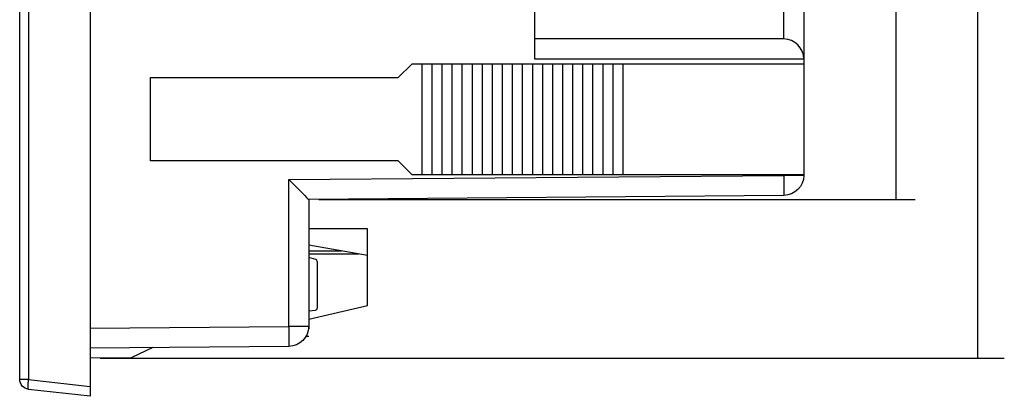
# Model space of a CAD drawing. Extents: x 10 to 287, y 22 to 188.
# Tile 1 of 22: x 15 to 113, y 22 to 60. Entities that reach past the tile are written whole.
import ezdxf

# ---------------------------------------------------------------- set-up
doc = ezdxf.new("R2010")
doc.units = 0
doc.layers.add('CAPA_1', color=7, linetype='CONTINUOUS')
doc.layers.add('COTES', color=7, linetype='CONTINUOUS')

# ---------------------------------------------------------------- blocks, each defined once
blk = doc.blocks.new('BLOCK_23')
at = {"layer": 'CAPA_1', "color": 7}
blk.add_lwpolyline([(16.047, 24.145), (15.16, 24.145)], dxfattribs=at)
blk = doc.blocks.new('BLOCK_24')
at = {"layer": 'CAPA_1', "color": 7}
blk.add_lwpolyline([(16.047, 24.145), (22.16, 23.448)], dxfattribs=at)
blk = doc.blocks.new('BLOCK_25')
at = {"layer": 'CAPA_1', "color": 7}
blk.add_lwpolyline([(43.91, 30.963), (44.581, 31.034)], dxfattribs=at)
blk = doc.blocks.new('BLOCK_26')
at = {"layer": 'CAPA_1', "color": 7}
blk.add_lwpolyline([(26.236, 26.288), (22.16, 26.253)], dxfattribs=at)
blk = doc.blocks.new('BLOCK_27')
at = {"layer": 'CAPA_1', "color": 7}
blk.add_lwpolyline([(22.16, 29.253), (41.927, 29.425)], dxfattribs=at)
blk = doc.blocks.new('BLOCK_28')
at = {"layer": 'CAPA_1', "color": 7}
blk.add_lwpolyline([(43.657, 28.453), (43.91, 28.453)], dxfattribs=at)
blk = doc.blocks.new('BLOCK_29')
at = {"layer": 'CAPA_1', "color": 7}
blk.add_lwpolyline([(43.91, 29.425), (41.927, 29.425)], dxfattribs=at)
blk = doc.blocks.new('BLOCK_30')
at = {"layer": 'CAPA_1', "color": 7}
blk.add_lwpolyline([(16.047, 165.463), (16.047, 24.145)], dxfattribs=at)
blk = doc.blocks.new('BLOCK_31')
at = {"layer": 'CAPA_1', "color": 7}
blk.add_lwpolyline([(44.611, 36.093), (43.91, 36.281)], dxfattribs=at)
blk = doc.blocks.new('BLOCK_32')
at = {"layer": 'CAPA_1', "color": 7}
blk.add_lwpolyline([(22.16, 167.153), (22.16, 22.455)], dxfattribs=at)
blk = doc.blocks.new('BLOCK_33')
at = {"layer": 'CAPA_1', "color": 7}
blk.add_lwpolyline([(41.927, 44.036), (91.177, 44.465)], dxfattribs=at)
blk = doc.blocks.new('BLOCK_34')
at = {"layer": 'CAPA_1', "color": 7}
blk.add_lwpolyline([(93.16, 44.465), (91.177, 44.465)], dxfattribs=at)
blk = doc.blocks.new('BLOCK_35')
at = {"layer": 'CAPA_1', "color": 7}
blk.add_lwpolyline([(54.16, 44.553), (93.16, 44.553)], dxfattribs=at)
blk = doc.blocks.new('BLOCK_36')
at = {"layer": 'CAPA_1', "color": 7}
blk.add_lwpolyline([(52.81, 45.903), (28.16, 45.903)], dxfattribs=at)
blk = doc.blocks.new('BLOCK_38')
at = {"layer": 'CAPA_1', "color": 7}
blk.add_lwpolyline([(28.16, 45.903), (28.16, 54.203)], dxfattribs=at)
blk = doc.blocks.new('BLOCK_39')
at = {"layer": 'CAPA_1', "color": 7}
blk.add_lwpolyline([(54.16, 44.553), (52.81, 45.903)], dxfattribs=at)
blk = doc.blocks.new('BLOCK_40')
at = {"layer": 'CAPA_1', "color": 7}
blk.add_lwpolyline([(28.16, 54.203), (52.81, 54.203)], dxfattribs=at)
blk = doc.blocks.new('BLOCK_41')
at = {"layer": 'CAPA_1', "color": 7}
blk.add_lwpolyline([(93.16, 55.553), (54.16, 55.553)], dxfattribs=at)
blk = doc.blocks.new('BLOCK_42')
at = {"layer": 'CAPA_1', "color": 7}
blk.add_lwpolyline([(93.16, 56.053), (66.41, 56.053)], dxfattribs=at)
blk = doc.blocks.new('BLOCK_43')
at = {"layer": 'CAPA_1', "color": 7}
blk.add_lwpolyline([(91.16, 58.053), (66.41, 58.053)], dxfattribs=at)
blk = doc.blocks.new('BLOCK_44')
at = {"layer": 'CAPA_1', "color": 7}
blk.add_lwpolyline([(41.927, 29.425), (41.927, 44.036)], dxfattribs=at)
blk = doc.blocks.new('BLOCK_47')
at = {"layer": 'CAPA_1', "color": 7}
blk.add_lwpolyline([(44.76, 35.899), (44.76, 31.233)], dxfattribs=at)
blk = doc.blocks.new('BLOCK_52')
at = {"layer": 'CAPA_1', "color": 7}
blk.add_lwpolyline([(55.16, 55.553), (55.16, 44.553)], dxfattribs=at)
blk = doc.blocks.new('BLOCK_54')
at = {"layer": 'CAPA_1', "color": 7}
blk.add_lwpolyline([(56.16, 55.553), (56.16, 44.553)], dxfattribs=at)
blk = doc.blocks.new('BLOCK_56')
at = {"layer": 'CAPA_1', "color": 7}
blk.add_lwpolyline([(57.16, 55.553), (57.16, 44.553)], dxfattribs=at)
blk = doc.blocks.new('BLOCK_58')
at = {"layer": 'CAPA_1', "color": 7}
blk.add_lwpolyline([(58.16, 55.553), (58.16, 44.553)], dxfattribs=at)
blk = doc.blocks.new('BLOCK_60')
at = {"layer": 'CAPA_1', "color": 7}
blk.add_lwpolyline([(59.16, 55.553), (59.16, 44.553)], dxfattribs=at)
blk = doc.blocks.new('BLOCK_62')
at = {"layer": 'CAPA_1', "color": 7}
blk.add_lwpolyline([(60.16, 55.553), (60.16, 44.553)], dxfattribs=at)
blk = doc.blocks.new('BLOCK_64')
at = {"layer": 'CAPA_1', "color": 7}
blk.add_lwpolyline([(61.16, 55.553), (61.16, 44.553)], dxfattribs=at)
blk = doc.blocks.new('BLOCK_66')
at = {"layer": 'CAPA_1', "color": 7}
blk.add_lwpolyline([(62.16, 55.553), (62.16, 44.553)], dxfattribs=at)
blk = doc.blocks.new('BLOCK_68')
at = {"layer": 'CAPA_1', "color": 7}
blk.add_lwpolyline([(63.16, 55.553), (63.16, 44.553)], dxfattribs=at)
blk = doc.blocks.new('BLOCK_70')
at = {"layer": 'CAPA_1', "color": 7}
blk.add_lwpolyline([(64.16, 55.553), (64.16, 44.553)], dxfattribs=at)
blk = doc.blocks.new('BLOCK_75')
at = {"layer": 'CAPA_1', "color": 7}
blk.add_lwpolyline([(65.16, 55.553), (65.16, 44.553)], dxfattribs=at)
blk = doc.blocks.new('BLOCK_78')
at = {"layer": 'CAPA_1', "color": 7}
blk.add_lwpolyline([(66.16, 55.553), (66.16, 44.553)], dxfattribs=at)
blk = doc.blocks.new('BLOCK_80')
at = {"layer": 'CAPA_1', "color": 7}
blk.add_lwpolyline([(66.41, 56.053), (66.41, 62.253)], dxfattribs=at)
blk = doc.blocks.new('BLOCK_82')
at = {"layer": 'CAPA_1', "color": 7}
blk.add_lwpolyline([(67.16, 55.553), (67.16, 44.553)], dxfattribs=at)
blk = doc.blocks.new('BLOCK_84')
at = {"layer": 'CAPA_1', "color": 7}
blk.add_lwpolyline([(68.16, 55.553), (68.16, 44.553)], dxfattribs=at)
blk = doc.blocks.new('BLOCK_86')
at = {"layer": 'CAPA_1', "color": 7}
blk.add_lwpolyline([(52.81, 54.203), (54.16, 55.553)], dxfattribs=at)
blk = doc.blocks.new('BLOCK_88')
at = {"layer": 'CAPA_1', "color": 7}
blk.add_lwpolyline([(69.16, 55.553), (69.16, 44.553)], dxfattribs=at)
blk = doc.blocks.new('BLOCK_90')
at = {"layer": 'CAPA_1', "color": 7}
blk.add_lwpolyline([(70.16, 55.553), (70.16, 44.553)], dxfattribs=at)
blk = doc.blocks.new('BLOCK_92')
at = {"layer": 'CAPA_1', "color": 7}
blk.add_lwpolyline([(71.16, 55.553), (71.16, 44.553)], dxfattribs=at)
blk = doc.blocks.new('BLOCK_94')
at = {"layer": 'CAPA_1', "color": 7}
blk.add_lwpolyline([(72.16, 55.553), (72.16, 44.553)], dxfattribs=at)
blk = doc.blocks.new('BLOCK_96')
at = {"layer": 'CAPA_1', "color": 7}
blk.add_lwpolyline([(73.16, 55.553), (73.16, 44.553)], dxfattribs=at)
blk = doc.blocks.new('BLOCK_98')
at = {"layer": 'CAPA_1', "color": 7}
blk.add_lwpolyline([(74.16, 55.553), (74.16, 44.553)], dxfattribs=at)
blk = doc.blocks.new('BLOCK_100')
at = {"layer": 'CAPA_1', "color": 7}
blk.add_lwpolyline([(75.16, 55.553), (75.16, 44.553)], dxfattribs=at)
blk = doc.blocks.new('BLOCK_104')
at = {"layer": 'CAPA_1', "color": 7}
blk.add_lwpolyline([(28.421, 27.308), (26.236, 26.288)], dxfattribs=at)
blk = doc.blocks.new('BLOCK_105')
at = {"layer": 'CAPA_1', "color": 7}
blk.add_lwpolyline([(91.16, 132.053), (91.16, 58.053)], dxfattribs=at)
blk = doc.blocks.new('BLOCK_108')
at = {"layer": 'CAPA_1', "color": 7}
blk.add_lwpolyline([(91.177, 44.553), (91.177, 44.465)], dxfattribs=at)
blk = doc.blocks.new('BLOCK_129')
at = {"layer": 'CAPA_1', "color": 7}
blk.add_open_spline([(93.16, 56.053), (93.16, 57.158), (92.264, 58.053), (91.16, 58.053)], degree=3, dxfattribs=at)
blk = doc.blocks.new('BLOCK_130')
at = {"layer": 'CAPA_1', "color": 7}
blk.add_open_spline([(44.76, 35.899), (44.76, 35.99), (44.699, 36.069), (44.611, 36.093)], degree=3, dxfattribs=at)
blk = doc.blocks.new('BLOCK_131')
at = {"layer": 'CAPA_1', "color": 7}
blk.add_open_spline([(44.581, 31.034), (44.682, 31.045), (44.76, 31.131), (44.76, 31.233)], degree=3, dxfattribs=at)
blk = doc.blocks.new('BLOCK_138')
at = {"layer": 'CAPA_1', "color": 7}
blk.add_open_spline([(16.047, 23.151), (16.047, 23.151), (16.043, 23.152), (16.043, 23.152), (16.043, 23.152), (16.04, 23.153), (16.04, 23.153), (16.04, 23.153), (16.037, 23.156), (16.037, 23.156), (16.037, 23.156), (16.035, 23.159), (16.035, 23.159), (16.035, 23.159), (16.032, 23.163), (16.032, 23.163), (16.032, 23.163), (16.028, 23.169), (16.028, 23.169), (16.028, 23.169), (16.027, 23.172), (16.027, 23.172), (16.027, 23.172), (16.023, 23.183), (16.023, 23.183), (16.023, 23.183), (16.02, 23.193), (16.02, 23.193), (16.02, 23.193), (16.017, 23.205), (16.017, 23.205), (16.017, 23.205), (16.015, 23.217), (16.015, 23.217), (16.015, 23.217), (16.012, 23.231), (16.012, 23.231), (16.012, 23.231), (16.009, 23.259), (16.009, 23.259), (16.009, 23.259), (16.006, 23.29), (16.006, 23.29), (16.006, 23.29), (16.004, 23.322), (16.004, 23.322), (16.004, 23.323), (16.002, 23.356), (16.002, 23.356), (16.002, 23.356), (16.001, 23.392), (16.001, 23.392), (16.001, 23.392), (16.001, 23.433), (16.001, 23.433), (16.001, 23.433), (16.001, 23.447), (16.001, 23.447), (16.001, 23.447), (16.001, 23.502), (16.001, 23.502), (16.001, 23.502), (16.002, 23.559), (16.002, 23.559), (16.002, 23.559), (16.005, 23.62), (16.005, 23.62), (16.005, 23.62), (16.008, 23.684), (16.008, 23.684), (16.008, 23.684), (16.012, 23.753), (16.012, 23.753), (16.012, 23.753), (16.012, 23.767), (16.012, 23.767), (16.012, 23.767), (16.018, 23.844), (16.018, 23.844), (16.018, 23.844), (16.024, 23.921), (16.024, 23.921), (16.024, 23.921), (16.031, 24.001), (16.031, 24.001), (16.031, 24.001), (16.04, 24.082), (16.04, 24.082), (16.04, 24.082), (16.047, 24.145), (16.047, 24.145)], degree=3, knots=[0, 0, 0, 0, 1, 1, 1, 2, 2, 2, 3, 3, 3, 4, 4, 4, 5, 5, 5, 6, 6, 6, 7, 7, 7, 8, 8, 8, 9, 9, 9, 10, 10, 10, 11, 11, 11, 12, 12, 12, 13, 13, 13, 14, 14, 14, 15, 15, 15, 16, 16, 16, 17, 17, 17, 18, 18, 18, 19, 19, 19, 20, 20, 20, 21, 21, 21, 22, 22, 22, 23, 23, 23, 24, 24, 24, 25, 25, 25, 26, 26, 26, 27, 27, 27, 28, 28, 28, 29, 29, 29, 30, 30, 30, 30], dxfattribs=at)
blk = doc.blocks.new('BLOCK_140')
at = {"layer": 'CAPA_1', "color": 7}
blk.add_lwpolyline([(41.927, 44.036), (42.022, 43.941), (42.221, 43.744), (42.42, 43.546), (42.619, 43.348), (42.817, 43.151), (43.016, 42.953), (43.215, 42.755), (43.329, 42.641), (43.527, 42.443), (43.707, 42.261), (43.761, 42.207), (43.91, 42.053)], dxfattribs=at)
blk = doc.blocks.new('BLOCK_142')
at = {"layer": 'CAPA_1', "color": 7}
blk.add_open_spline([(41.927, 29.425), (41.927, 29.425), (41.929, 29.235), (41.929, 29.235), (41.929, 29.235), (41.93, 29.036), (41.93, 29.036), (41.93, 29.036), (41.931, 28.86), (41.931, 28.86), (41.931, 28.86), (41.932, 28.66), (41.932, 28.66), (41.932, 28.66), (41.933, 28.514), (41.933, 28.514), (41.933, 28.514), (41.934, 28.314), (41.934, 28.314), (41.934, 28.314), (41.934, 28.211), (41.934, 28.211), (41.934, 28.211), (41.934, 28.011), (41.934, 28.011), (41.934, 28.011), (41.934, 27.879), (41.934, 27.879), (41.934, 27.879), (41.934, 27.763), (41.934, 27.763), (41.934, 27.763), (41.933, 27.662), (41.933, 27.662), (41.933, 27.662), (41.932, 27.578), (41.932, 27.578), (41.932, 27.578), (41.931, 27.511), (41.931, 27.511), (41.931, 27.511), (41.931, 27.505), (41.931, 27.505), (41.931, 27.505), (41.93, 27.464), (41.93, 27.464), (41.93, 27.464), (41.93, 27.447), (41.93, 27.447), (41.93, 27.447), (41.929, 27.444), (41.929, 27.444), (41.929, 27.444), (41.929, 27.435), (41.929, 27.435), (41.929, 27.434), (41.928, 27.428), (41.928, 27.428), (41.928, 27.426), (41.927, 27.425), (41.927, 27.425)], degree=3, knots=[0, 0, 0, 0, 1, 1, 1, 2, 2, 2, 3, 3, 3, 4, 4, 4, 5, 5, 5, 6, 6, 6, 7, 7, 7, 8, 8, 8, 9, 9, 9, 10, 10, 10, 11, 11, 11, 12, 12, 12, 13, 13, 13, 14, 14, 14, 15, 15, 15, 16, 16, 16, 17, 17, 17, 18, 18, 18, 19, 19, 19, 20, 20, 20, 20], dxfattribs=at)
blk = doc.blocks.new('BLOCK_143')
at = {"layer": 'CAPA_1', "color": 7}
blk.add_open_spline([(91.177, 44.465), (91.177, 44.465), (91.179, 44.275), (91.179, 44.275), (91.179, 44.275), (91.18, 44.076), (91.18, 44.076), (91.18, 44.076), (91.181, 43.9), (91.181, 43.9), (91.181, 43.9), (91.183, 43.7), (91.183, 43.7), (91.183, 43.7), (91.183, 43.554), (91.183, 43.554), (91.183, 43.554), (91.184, 43.354), (91.184, 43.354), (91.184, 43.354), (91.184, 43.251), (91.184, 43.251), (91.184, 43.251), (91.184, 43.051), (91.184, 43.051), (91.184, 43.051), (91.184, 42.919), (91.184, 42.919), (91.184, 42.919), (91.184, 42.803), (91.184, 42.803), (91.184, 42.803), (91.183, 42.702), (91.183, 42.702), (91.183, 42.702), (91.183, 42.618), (91.183, 42.618), (91.183, 42.618), (91.182, 42.551), (91.182, 42.551), (91.182, 42.551), (91.181, 42.545), (91.181, 42.545), (91.181, 42.545), (91.18, 42.504), (91.18, 42.504), (91.18, 42.504), (91.179, 42.487), (91.179, 42.487), (91.179, 42.487), (91.179, 42.484), (91.179, 42.484), (91.179, 42.484), (91.179, 42.475), (91.179, 42.475), (91.179, 42.474), (91.178, 42.468), (91.178, 42.468), (91.178, 42.466), (91.177, 42.465), (91.177, 42.465)], degree=3, knots=[0, 0, 0, 0, 1, 1, 1, 2, 2, 2, 3, 3, 3, 4, 4, 4, 5, 5, 5, 6, 6, 6, 7, 7, 7, 8, 8, 8, 9, 9, 9, 10, 10, 10, 11, 11, 11, 12, 12, 12, 13, 13, 13, 14, 14, 14, 15, 15, 15, 16, 16, 16, 17, 17, 17, 18, 18, 18, 19, 19, 19, 20, 20, 20, 20], dxfattribs=at)
blk = doc.blocks.new('BLOCK_271')
at = {"layer": 'CAPA_1', "color": 7}
blk.add_lwpolyline([(43.91, 30.144), (49.754, 31.494)], dxfattribs=at)
blk = doc.blocks.new('BLOCK_272')
at = {"layer": 'CAPA_1', "color": 7}
blk.add_lwpolyline([(43.91, 36.648), (48.879, 36.648)], dxfattribs=at)
blk = doc.blocks.new('BLOCK_273')
at = {"layer": 'CAPA_1', "color": 7}
blk.add_lwpolyline([(43.91, 36.948), (47.178, 36.948)], dxfattribs=at)
blk = doc.blocks.new('BLOCK_274')
at = {"layer": 'CAPA_1', "color": 7}
blk.add_lwpolyline([(49.754, 39.148), (43.91, 39.148)], dxfattribs=at)
blk = doc.blocks.new('BLOCK_275')
at = {"layer": 'CAPA_1', "color": 7}
blk.add_lwpolyline([(49.754, 36.494), (43.91, 37.524)], dxfattribs=at)
blk = doc.blocks.new('BLOCK_276')
at = {"layer": 'CAPA_1', "color": 7}
blk.add_lwpolyline([(49.754, 31.494), (49.754, 39.148)], dxfattribs=at)
blk = doc.blocks.new('BLOCK_334')
at = {"layer": 'CAPA_1', "color": 7}
blk.add_open_spline([(22.16, 27.253), (22.16, 27.253), (41.927, 27.425), (41.927, 27.425), (43.025, 27.435), (43.91, 28.328), (43.91, 29.425), (43.91, 29.425), (43.91, 29.159), (43.91, 29.159), (43.91, 29.159), (43.91, 42.053), (43.91, 42.053), (43.91, 42.053), (91.177, 42.465), (91.177, 42.465), (92.275, 42.475), (93.16, 43.368), (93.16, 44.465), (93.16, 44.465), (93.16, 145.64), (93.16, 145.64), (93.16, 146.738), (92.275, 147.631), (91.177, 147.64), (91.177, 147.64), (43.91, 148.053), (43.91, 148.053), (43.91, 148.053), (43.91, 160.779), (43.91, 160.779), (43.91, 160.779), (43.91, 160.68), (43.91, 160.68), (43.91, 161.778), (43.025, 162.671), (41.927, 162.68), (41.927, 162.68), (22.16, 162.853), (22.16, 162.853), (22.16, 162.853), (22.16, 162.761), (22.16, 162.761), (22.16, 162.761), (22.16, 167.153), (22.16, 167.153), (22.16, 167.153), (16.047, 166.456), (16.047, 166.456), (15.541, 166.399), (15.16, 165.971), (15.16, 165.463), (15.16, 165.463), (15.16, 24.145), (15.16, 24.145), (15.16, 23.636), (15.541, 23.209), (16.047, 23.151), (16.047, 23.151), (22.16, 22.455), (22.16, 22.455), (22.16, 22.455), (22.16, 27.253), (22.16, 27.253)], degree=3, knots=[0, 0, 0, 0, 1, 1, 1, 2, 2, 2, 3, 3, 3, 4, 4, 4, 5, 5, 5, 6, 6, 6, 7, 7, 7, 8, 8, 8, 9, 9, 9, 10, 10, 10, 11, 11, 11, 12, 12, 12, 13, 13, 13, 14, 14, 14, 15, 15, 15, 16, 16, 16, 17, 17, 17, 18, 18, 18, 19, 19, 19, 20, 20, 20, 21, 21, 21, 21], dxfattribs=at)
blk = doc.blocks.new('BLOCK_349')
at = {"layer": 'COTES', "color": 7}
blk.add_lwpolyline([(23.16, 26.253), (113.112, 26.253)], dxfattribs=at)
blk = doc.blocks.new('BLOCK_352')
at = {"layer": 'COTES', "color": 7}
blk.add_lwpolyline([(44.91, 42.053), (104.251, 42.053)], dxfattribs=at)
blk = doc.blocks.new('BLOCK_356')
at = {"layer": 'COTES', "color": 7}
blk.add_lwpolyline([(102.348, 42.053), (102.348, 148.053)], dxfattribs=at)
blk = doc.blocks.new('BLOCK_358')
at = {"layer": 'COTES', "color": 7}
blk.add_lwpolyline([(110.481, 26.253), (110.481, 163.853)], dxfattribs=at)

msp = doc.modelspace()

# ---------------------------------------------------------------- block references
at = {"layer": 'CAPA_1'}
for name in ['BLOCK_334', 'BLOCK_32', 'BLOCK_30', 'BLOCK_105', 'BLOCK_80', 'BLOCK_43', 'BLOCK_129', 'BLOCK_42', 'BLOCK_86', 'BLOCK_41', 'BLOCK_52', 'BLOCK_54', 'BLOCK_56', 'BLOCK_58', 'BLOCK_60', 'BLOCK_62', 'BLOCK_64', 'BLOCK_66', 'BLOCK_68', 'BLOCK_70', 'BLOCK_75', 'BLOCK_78', 'BLOCK_82', 'BLOCK_84', 'BLOCK_88', 'BLOCK_90', 'BLOCK_92', 'BLOCK_94', 'BLOCK_96', 'BLOCK_98', 'BLOCK_100', 'BLOCK_38', 'BLOCK_40', 'BLOCK_36', 'BLOCK_39', 'BLOCK_33', 'BLOCK_35', 'BLOCK_108', 'BLOCK_34', 'BLOCK_143', 'BLOCK_44', 'BLOCK_140', 'BLOCK_274', 'BLOCK_276', 'BLOCK_275', 'BLOCK_273', 'BLOCK_272', 'BLOCK_31', 'BLOCK_130', 'BLOCK_47', 'BLOCK_271', 'BLOCK_25', 'BLOCK_131', 'BLOCK_27', 'BLOCK_29', 'BLOCK_142', 'BLOCK_28', 'BLOCK_104', 'BLOCK_26', 'BLOCK_23', 'BLOCK_138', 'BLOCK_24']:
    msp.add_blockref(name, (0, 0), dxfattribs=at)
at = {"layer": 'COTES'}
for name in ['BLOCK_358', 'BLOCK_356', 'BLOCK_352', 'BLOCK_349']:
    msp.add_blockref(name, (0, 0), dxfattribs=at)

doc.saveas('drawing.dxf')
